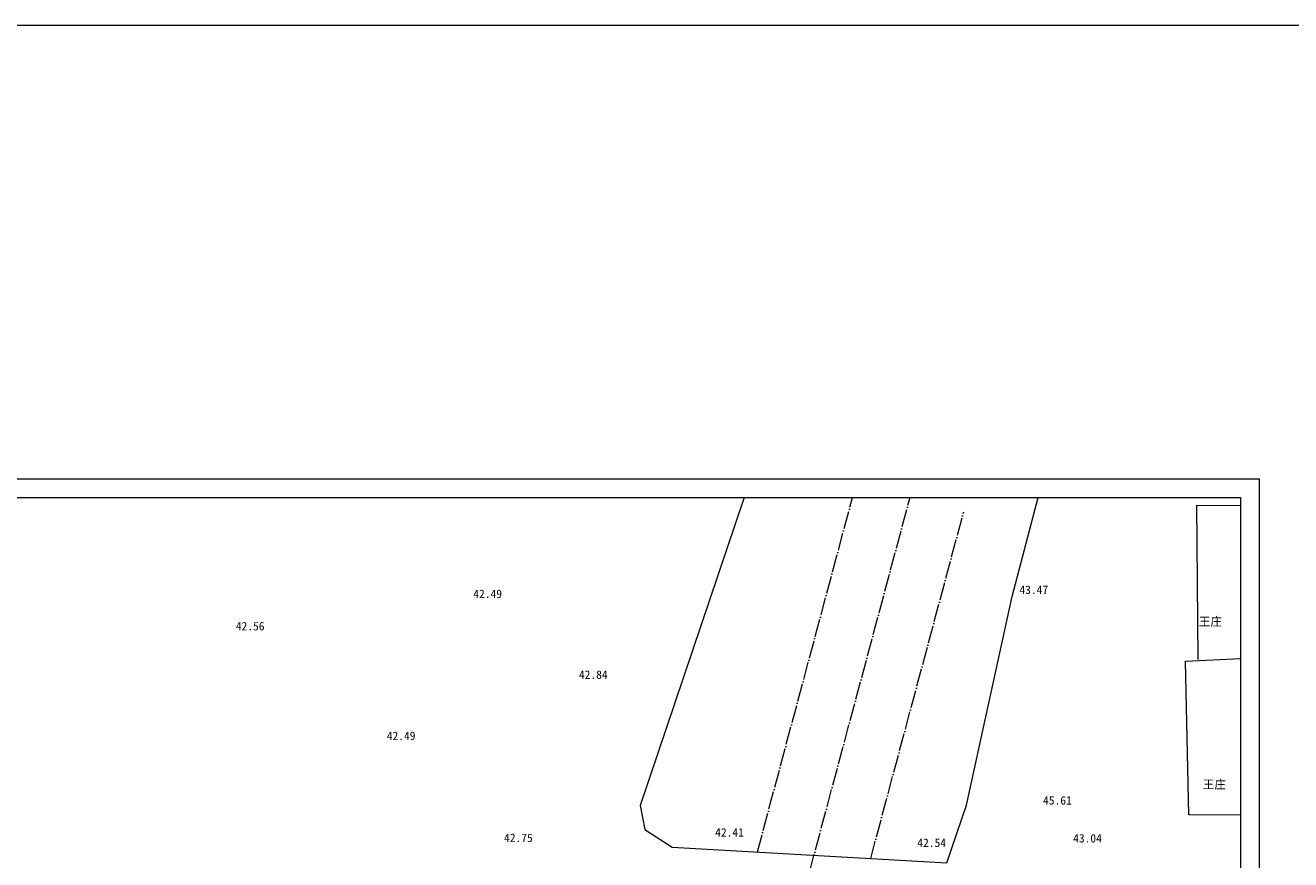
# Model space of a CAD drawing. Extents: x -13074 to 1448651, y 3648755 to 8081248.
# Tile 18 of 173: x 555848 to 557215, y 3858371 to 3859272. Entities that reach past the tile are written whole.
import ezdxf
from ezdxf.enums import TextEntityAlignment as Align

# ---------------------------------------------------------------- set-up
doc = ezdxf.new("R2010")
doc.units = 0
doc.linetypes.add('ACAD_ISO04W100', pattern=[30, 24, -3, 0, -3])
for name, color, linetype, lineweight in [('0.09标注线', 3, 'CONTINUOUS', 9), ('0.30粗线', 7, 'CONTINUOUS', 30), ('SHEET', 1, 'CONTINUOUS', 15), ('河道中心线', 6, 'ACAD_ISO04W100', 40)]:
    doc.layers.add(name, color=color, linetype=linetype, lineweight=lineweight)
doc.layers.add('DMTZ', color=7, linetype='CONTINUOUS')
doc.layers.add('JMD', color=7, linetype='CONTINUOUS')
doc.styles.add('-仿宋_GB2312', font='FangSong_GB2312.ttf')
doc.linetypes.add('8411', pattern='A,1,[20,LINE.SHX,S=2,R=0,X=0,Y=0],2,[15,LINE.SHX,S=2,R=0,X=0,Y=0],1', length=4)

msp = doc.modelspace()

# ---------------------------------------------------------------- linework, layer by layer
at = {"layer": '0.09标注线', "linetype": 'Continuous', "lineweight": 13}
msp.add_lwpolyline([(551959.403, 3859272.42), (570127.46, 3859272.42), (570127.46, 3856516.008), (551959.403, 3856516.008)], close=True, dxfattribs=at)
at = {"layer": '0.30粗线', "lineweight": 13}
msp.add_lwpolyline([(556516.977, 3858403.849), (556546.226, 3858384.948), (556843.154, 3858367.916), (556864.216, 3858430.202)], dxfattribs=at)
at = {"layer": 'DMTZ', "color": 7, "linetype": '8411', "lineweight": 13, "ltscale": 3}
for points in [[(556624.084, 3858762.489), (556511.724, 3858429.641), (556516.977, 3858403.849)], [(556864.216, 3858430.202), (556913.799, 3858655.622), (556941.83, 3858762.489)]]:
    msp.add_lwpolyline(points, dxfattribs=at)
at = {"layer": 'JMD', "color": 7, "linetype": 'Continuous', "lineweight": 15}
for p, q in [((557114.615, 3858587.5), (557113.021, 3858754.133)), ((557113.021, 3858754.133), (557160.329, 3858753.762)), ((557100.829, 3858585.787), (557160.329, 3858588.629)), ((557104.6, 3858419.87), (557100.829, 3858585.787)), ((557160.329, 3858419.179), (557104.6, 3858419.87))]:
    msp.add_line(p, q, dxfattribs=at)
at = {"layer": 'SHEET', "color": 7}
for p, q in [((555500.331, 3858782.489), (557180.329, 3858782.489)), ((557180.329, 3858782.489), (557180.329, 3857594.49)), ((555600.331, 3858762.489), (557160.329, 3858762.489)), ((557160.329, 3858762.489), (557160.329, 3857614.49))]:
    msp.add_line(p, q, dxfattribs=at)
at = {"layer": '河道中心线', "lineweight": 13, "ltscale": 0.8}
for points in [[(556557.495, 3857846.489), (556803.331, 3858762.489)], [(556760.826, 3858372.638), (556861.28, 3858746.936)]]:
    msp.add_lwpolyline(points, dxfattribs=at)
at = {"layer": '河道中心线', "lineweight": 13, "ltscale": 0.8, "elevation": -0.337}
msp.add_lwpolyline([(556638.463, 3858379.657), (556741.207, 3858762.489)], dxfattribs=at)

# ---------------------------------------------------------------- texts
at = {"layer": '0.09标注线', "style": '-仿宋_GB2312'}
for s, p in [('42.49', (556347.033, 3858658.328)), ('43.47', (556937.007, 3858662.683)), ('42.56', (556090.528, 3858623.368)), ('42.84', (556461.152, 3858571.004)), ('42.49', (556253.6, 3858504.916)), ('45.61', (556962.544, 3858435.228)), ('42.41', (556608.312, 3858400.675)), ('42.75', (556380.278, 3858394.786)), ('43.04', (556995.032, 3858394.313))]:
    msp.add_text(s, height=9.12, dxfattribs=at).set_placement(p, align=Align.MIDDLE)
at = {"layer": '0.09标注线', "lineweight": 13, "style": '-仿宋_GB2312'}
msp.add_text('42.54', height=9.12, dxfattribs=at).set_placement((556826.717, 3858389.474), align=Align.MIDDLE)
at = {"layer": '0.09标注线', "char_height": 9.12, "width": 74.04432, "attachment_point": 1, "style": '-仿宋_GB2312'}
for insert in [(557115.378, 3858632.99), (557119.655, 3858457.054)]:
    msp.add_mtext('{\\f宋体|b0|i0|c134|p2;王庄}', dxfattribs=dict(at, insert=insert))

doc.saveas('drawing.dxf')
